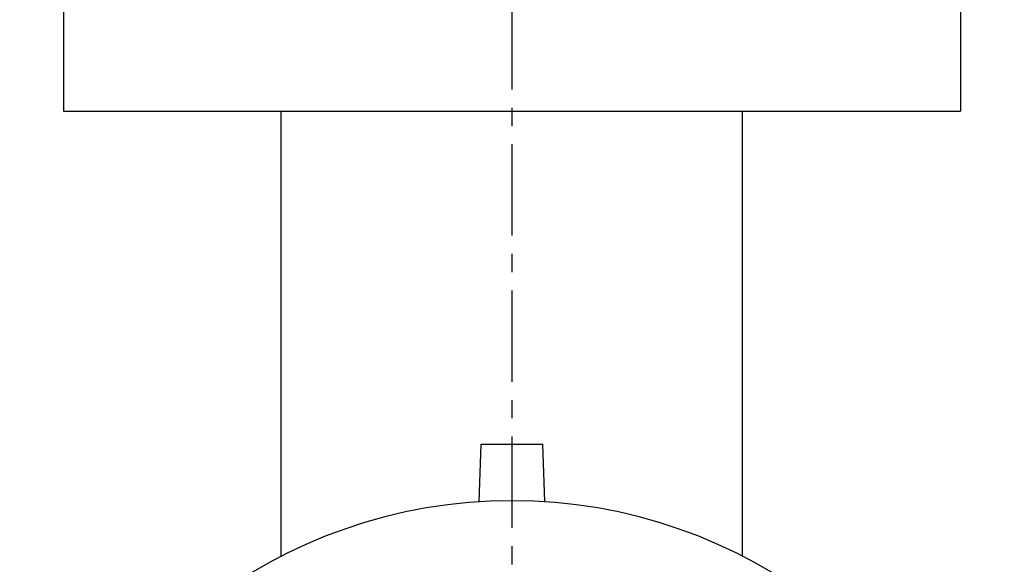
# Model space of a CAD drawing. Header units: millimetres. Extents: x 154 to 371, y 30 to 494.
# Tile 63 of 64: x 167 to 359, y 156 to 262. Entities that reach past the tile are written whole.
import ezdxf

# ---------------------------------------------------------------- set-up
doc = ezdxf.new("R2010")
doc.units = ezdxf.units.MM
doc.header["$LTSCALE"] = 47.498
doc.linetypes.add('CENTER', pattern=[0.6, 0.375, -0.075, 0.075, -0.075])
doc.layers.get('0').update_dxf_attribs({"linetype": 'CONTINUOUS'})
doc.layers.add('DEFAULT_1', color=7, linetype='CENTER')

msp = doc.modelspace()

# ---------------------------------------------------------------- linework, layer by layer
at = {"color": 7, "linetype": 'CONTINUOUS'}
for p, q in [((175.46, 399.3), (175.46, 244.3)), ((350.46, 266.19), (350.46, 244.3)), ((350.46, 262.12), (350.54, 262.12)), ((175.46, 244.3), (350.46, 244.3)), ((217.96, 157.5), (217.96, 244.3)), ((307.96, 157.5), (307.96, 244.3)), ((256.57, 168.09), (256.96, 179.3)), ((256.96, 179.3), (268.96, 179.3)), ((269.36, 168.09), (268.96, 179.3))]:
    msp.add_line(p, q, dxfattribs=at)
msp.add_arc((262.96, 69.3), 99, 14.0297, 165.9703, dxfattribs=at)
at = {"layer": 'DEFAULT_1', "color": 2, "linetype": 'CENTER'}
msp.add_line((262.96, 494.3), (262.96, 108.3), dxfattribs=at)

doc.saveas('drawing.dxf')
